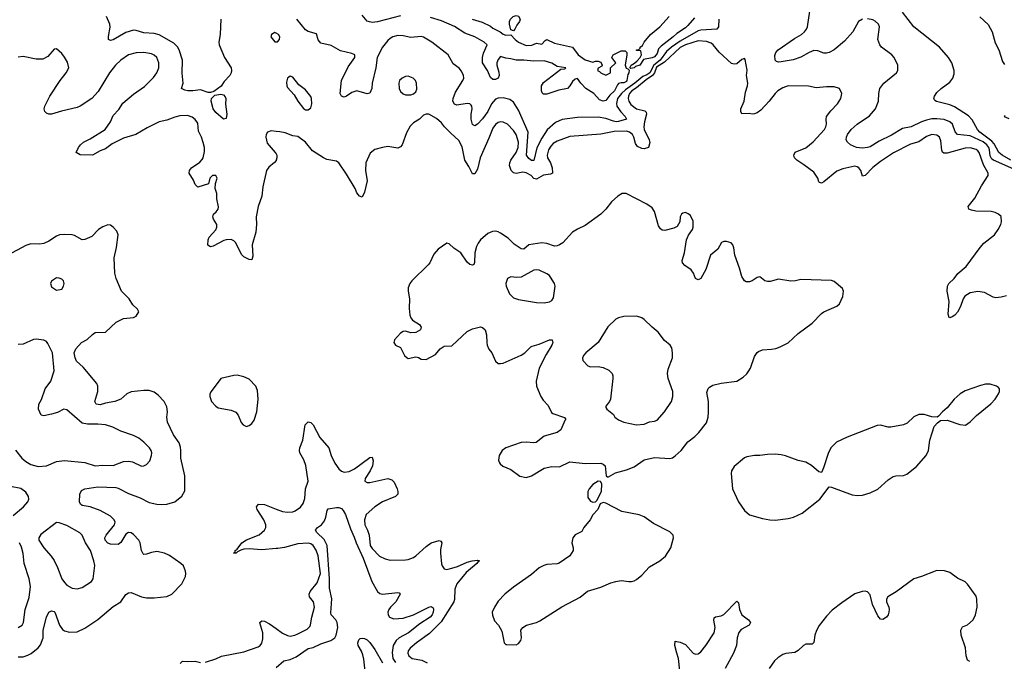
# Model space of a CAD drawing. Header units: inches. Extents: x 1834610 to 2027685, y 642842 to 774116.
# Tile 102 of 256: x 1918002 to 1925676, y 682447 to 687445. Entities that reach past the tile are written whole.
import ezdxf

# ---------------------------------------------------------------- set-up
doc = ezdxf.new("R2010")
doc.units = ezdxf.units.IN
doc.header["$MEASUREMENT"] = 0
doc.layers.add('B9618', color=7, linetype='Continuous')
doc.layers.add('B9628', color=7, linetype='Continuous')

msp = doc.modelspace()

# ---------------------------------------------------------------- linework, layer by layer
at = {"layer": 'B9618', "color": 5}
for points, elevation in [([(1919568.5, 687450), (1919563.1, 687330), (1919554.4, 687270), (1919556.5, 687250), (1919597.8, 687150), (1919650.5, 687070), (1919653.4, 687050), (1919650.6, 687030), (1919638.8, 687010), (1919596.7, 686963.3), (1919573, 686927), (1919514, 686886), (1919490, 686878), (1919470, 686878), (1919410, 686899.3), (1919350.4, 686889.6), (1919311.7, 686891.7), (1919290, 686896), (1919264, 686910), (1919277, 686950), (1919268.1, 687028.1), (1919271.3, 687130), (1919245.4, 687210), (1919232.5, 687232.5), (1919202.3, 687262.3), (1919090, 687328), (1919050, 687338), (1918970, 687343.5), (1918910, 687360.5), (1918890, 687362), (1918830, 687344.5), (1918730, 687288), (1918710, 687283.7), (1918695.3, 687290), (1918694, 687314), (1918706, 687386), (1918705.7, 687410), (1918678, 687470)], 360), ([(1920000, 687339.2), (1919990, 687344), (1919964.7, 687330), (1919958, 687310), (1919990, 687272), (1920000, 687272)], 380), ([(1920000, 686349.3), (1919987.5, 686332.5), (1919944.6, 686295.4), (1919924.9, 686270), (1919897.4, 686142.6), (1919889.2, 686070), (1919860.3, 685990), (1919845.5, 685910), (1919846.7, 685850), (1919841.2, 685790), (1919814.9, 685690), (1919818.3, 685601.7), (1919810, 685575.3), (1919790, 685576), (1919750, 685597), (1919730, 685617), (1919685.5, 685705.5), (1919670, 685722), (1919650, 685732.4), (1919611.1, 685731.1), (1919594.2, 685725.8), (1919510, 685682), (1919490, 685676), (1919467.8, 685687.8), (1919469.6, 685729.6), (1919477.6, 685750), (1919530, 685808.2), (1919538.9, 685830), (1919539.6, 685850), (1919512.3, 685890), (1919507.8, 685910), (1919512, 685930), (1919532.9, 685947.1), (1919549.7, 685970), (1919551.8, 685988.2), (1919538.7, 686050), (1919538.7, 686090), (1919525.1, 686130), (1919527.7, 686167.7), (1919539.8, 686210), (1919531.2, 686231.2), (1919504.4, 686230), (1919483.2, 686210), (1919474.1, 686165.9), (1919390, 686140.7), (1919370, 686162), (1919356, 686196), (1919323.5, 686250), (1919326, 686270), (1919341.6, 686290), (1919404.8, 686335.2), (1919424.4, 686355.6), (1919432.8, 686370), (1919442, 686418), (1919441.3, 686450), (1919432.5, 686487.5), (1919419.6, 686530), (1919396.2, 686576.2), (1919390, 686638.4), (1919370, 686666.6), (1919346, 686686), (1919310, 686697.5), (1919250, 686695.3), (1919210, 686685.4), (1919150, 686662.3), (1919090, 686650.4), (1918996.3, 686603.7), (1918907.4, 686550), (1918810, 686521.3), (1918775.1, 686504.9), (1918723.4, 686476.6), (1918670, 686439.8), (1918630, 686424.4), (1918570, 686388.5), (1918472.7, 686392.7), (1918442, 686410), (1918459.6, 686450), (1918475.1, 686470), (1918500.5, 686490), (1918550, 686515.5), (1918668.6, 686590), (1918710, 686650.5), (1918730, 686698.7), (1918773.6, 686746.4), (1918805.4, 686794.6), (1918890, 686865), (1918975.1, 686924.9), (1919044.9, 686995.1), (1919069.7, 687030), (1919086, 687070), (1919086.6, 687110), (1919071.3, 687150), (1919050, 687168), (1919030, 687177.7), (1918970, 687188.1), (1918910, 687185.7), (1918850, 687169.8), (1918790, 687130.8), (1918747.6, 687090), (1918702.9, 687030), (1918614.5, 686885.5), (1918564.9, 686830), (1918472.7, 686770), (1918450, 686760.4), (1918327.1, 686732.9), (1918250, 686707.8), (1918230, 686709.6), (1918210, 686718), (1918198, 686730), (1918191.8, 686750), (1918197.6, 686770), (1918237.6, 686850), (1918318, 686970), (1918365.1, 687030), (1918384, 687070), (1918373.3, 687113.3), (1918350, 687153.2), (1918330, 687181.2), (1918290, 687217.2), (1918270, 687214), (1918222.3, 687157.7), (1918181.5, 687138.5), (1918130, 687137.1), (1918030, 687158), (1917990, 687151.9)], 380), ([(1920000, 686574.4), (1919962, 686578), (1919932, 686570), (1919922.8, 686550), (1919921, 686530), (1919930, 686482), (1919994, 686410), (1920000, 686398.9)], 380), ([(1917990, 682483.2), (1918030, 682483.2), (1918066.1, 682493.9), (1918092.3, 682507.7), (1918146.7, 682553.3), (1918164.7, 682575.3), (1918185, 682630), (1918185.6, 682690), (1918210, 682790.5), (1918229.8, 682830), (1918250, 682840.2), (1918270, 682836.1), (1918274.7, 682830), (1918312.7, 682730), (1918335.4, 682695.4), (1918350, 682685.2), (1918390, 682673), (1918450, 682677.8), (1918510, 682704.7), (1918610, 682774.2), (1918730, 682873.1), (1918789.8, 682910.2), (1918830, 682967.4), (1918850, 682981.6), (1918870, 682982.5), (1918950, 682949.3), (1918990, 682941.4), (1919050, 682940.6), (1919148.9, 682951.1), (1919187.3, 682970), (1919266, 683050), (1919293, 683107), (1919296.9, 683130), (1919294.2, 683150), (1919278.5, 683190), (1919257.4, 683210), (1919170, 683271.1), (1919130, 683289.9), (1919070, 683303), (1919030, 683295), (1918990, 683280.7), (1918970, 683280.4), (1918964.6, 683284.6), (1918951.5, 683310), (1918940.3, 683370), (1918930, 683389.6), (1918890, 683435.6), (1918870, 683448.5), (1918850, 683449.8), (1918830, 683437.2), (1918790, 683373.1), (1918770, 683357.7), (1918710, 683360.6), (1918690, 683366.2), (1918667.2, 683390), (1918664.9, 683410), (1918675.4, 683430), (1918740.2, 683510), (1918744.9, 683530), (1918738.9, 683550), (1918710, 683578.9), (1918630, 683622.7), (1918550, 683649.4), (1918490, 683659.8), (1918475.6, 683670), (1918468.5, 683690), (1918471.9, 683748.1), (1918483.1, 683776.9), (1918509.8, 683790.2), (1918610, 683806.1), (1918750, 683799.8), (1918770, 683795), (1918850, 683755), (1918940.9, 683720.9), (1919010, 683685), (1919069.7, 683670.3), (1919108.2, 683668.2), (1919150, 683670.3), (1919211.2, 683688.8), (1919266.5, 683733.5), (1919290, 683774), (1919287.9, 683892.1), (1919257.7, 684030), (1919259, 684090), (1919254.9, 684114.9), (1919244, 684150), (1919201.4, 684210), (1919154.5, 684310), (1919148.5, 684350), (1919153.5, 684390), (1919149.7, 684429.7), (1919127.6, 684470), (1919081.3, 684521.3), (1919050, 684544.2), (1919010, 684556.4), (1918970, 684557.7), (1918870, 684547.4), (1918835.8, 684530), (1918790.1, 684489.9), (1918742.8, 684470), (1918670, 684458), (1918630, 684445.6), (1918597.2, 684450), (1918587, 684470), (1918609.7, 684550), (1918609.7, 684590), (1918602, 684610), (1918497.8, 684737.8), (1918445.4, 684785.4), (1918433.2, 684810), (1918427, 684850), (1918439.4, 684880.6), (1918484.5, 684930), (1918526.9, 684953.1), (1918570, 684993.4), (1918590, 685007.3), (1918670, 685011.3), (1918754, 685090), (1918810, 685116.3), (1918890, 685126), (1918910, 685136), (1918929.2, 685170), (1918919.3, 685190), (1918883.8, 685223.8), (1918854.5, 685270), (1918795.6, 685330), (1918752.8, 685430), (1918744.4, 685470), (1918738.3, 685590), (1918755.8, 685670), (1918768.2, 685770), (1918757.8, 685797.8), (1918730, 685829.5), (1918710, 685843.7), (1918690, 685847), (1918650, 685831.8), (1918617.1, 685810), (1918563.9, 685756.1), (1918510, 685732.8), (1918490, 685731.3), (1918430, 685763.5), (1918410, 685769.7), (1918347.6, 685772.4), (1918311.6, 685768.4), (1918290, 685759.6), (1918230, 685720.5), (1918190, 685702.6), (1918157.1, 685697.1), (1918090, 685698.3), (1918050, 685686.6), (1917910.5, 685610)], 420), ([(1917970, 684090.7), (1918018.9, 684030), (1918050, 684004), (1918090, 683981.3), (1918145.7, 683965.7), (1918210, 683970.2), (1918290, 684002.8), (1918350, 684012.6), (1918510, 683996.9), (1918590, 683970.3), (1918650, 683975.6), (1918730, 683973.1), (1918810, 684003.6), (1918850, 684007.4), (1918880.6, 684000.6), (1918950, 683968), (1918970, 683970.5), (1918990, 683980.5), (1919016.2, 684010), (1919029.6, 684050), (1919031.5, 684070), (1919025.6, 684090), (1919013.6, 684110), (1918970, 684153.6), (1918930, 684184.5), (1918890, 684207.3), (1918790, 684239.7), (1918726.6, 684270), (1918670, 684288.7), (1918610, 684294), (1918530, 684294), (1918490, 684303.1), (1918370, 684406), (1918344.7, 684410), (1918295.8, 684384.2), (1918250, 684371.1), (1918190, 684359.6), (1918170, 684364.5), (1918148.3, 684410), (1918152.4, 684450), (1918172.9, 684487.1), (1918200.3, 684570), (1918243.8, 684630), (1918270.7, 684710), (1918258.7, 684850), (1918222, 684922), (1918210, 684937.4), (1918190, 684948.3), (1918130, 684957.4), (1918110, 684952.8), (1918030, 684916.9), (1917990, 684915.1)], 440), ([(1917950, 683582.4), (1918031.8, 683650), (1918064.2, 683690), (1918072.6, 683710), (1918069.7, 683730), (1918050, 683763.6), (1918010, 683792.2), (1917930, 683808.5)], 440), ([(1920000, 683325.1), (1919890, 683316.6), (1919790, 683322.6), (1919750, 683319.8), (1919726, 683314), (1919700.3, 683299.7), (1919690, 683288.7), (1919669.5, 683290), (1919682, 683298), (1919682.4, 683310), (1919698, 683322), (1919733.1, 683370), (1919770, 683392.2), (1919868.3, 683431.7), (1919908.8, 683470), (1919921.4, 683490), (1919921.1, 683510), (1919905, 683550), (1919853.5, 683630), (1919848.6, 683650), (1919863.7, 683670), (1919910, 683668.4), (1920000, 683633.4)], 380), ([(1917990, 682710.4), (1918022, 682730), (1918031.2, 682750), (1918044.7, 682850), (1918077, 682943), (1918086.6, 683030), (1918075.5, 683090), (1918037.5, 683210), (1918028.2, 683288.2), (1918017.2, 683337.2), (1917999.3, 683370)], 440), ([(1919450, 682441.5), (1919530, 682466), (1919573.6, 682486.4), (1919750, 682521.4), (1919861, 682559), (1919877.4, 682570), (1919890, 682588.2), (1919898.1, 682621.9), (1919897.2, 682670), (1919873.4, 682746.6), (1919873.3, 682750), (1919890, 682763.1), (1919910, 682759.3), (1919950, 682739.3), (1920000, 682702.8)], 380), ([(1919251.6, 682430), (1919270, 682448.4), (1919310, 682445.3), (1919370, 682448.9), (1919410, 682439.1)], 380)]:
    msp.add_lwpolyline(points, dxfattribs=dict(at, elevation=elevation))
for points, elevation in [([(1919590, 686668.7), (1919530, 686721.2), (1919509.6, 686750), (1919493.2, 686810), (1919497.2, 686830), (1919522, 686858), (1919570, 686863.8), (1919590, 686859.3), (1919604.4, 686844.4), (1919608.2, 686830), (1919606, 686786), (1919617.6, 686710), (1919610, 686675.3)], 360), ([(1918290, 685433.2), (1918250, 685408), (1918242.8, 685390), (1918250, 685364.7), (1918290, 685338), (1918330, 685346), (1918344, 685370), (1918349, 685390), (1918344, 685410), (1918330, 685424), (1918310, 685432.7)], 440), ([(1919696.2, 684676.2), (1919670, 684674), (1919570.4, 684649.6), (1919494.8, 684550), (1919484.9, 684530), (1919483, 684510), (1919498, 684470), (1919530, 684433.4), (1919550, 684422.4), (1919650, 684403), (1919686.9, 684386.9), (1919705.1, 684365.1), (1919728.5, 684308.5), (1919742.8, 684290), (1919770, 684277.3), (1919790, 684282.8), (1919810, 684298.8), (1919830, 684326), (1919849.6, 684390), (1919859.7, 684490), (1919855.4, 684555.4), (1919842.9, 684590), (1919790, 684643.7), (1919750, 684662.7)], 420), ([(1918290, 683529.3), (1918166.2, 683433.8), (1918150.8, 683410), (1918150.7, 683390), (1918190, 683330.7), (1918246.9, 683266.9), (1918271.2, 683231.2), (1918297.4, 683177.4), (1918330, 683090.8), (1918350, 683060.5), (1918370, 683041.6), (1918410, 683018), (1918450, 683013), (1918490, 683022), (1918561.2, 683070), (1918575.1, 683090), (1918586.8, 683193.2), (1918580.7, 683230), (1918555, 683310), (1918514.7, 683370), (1918488.7, 683428.7), (1918470, 683447.6), (1918370, 683504.2), (1918310, 683526.6)], 440)]:
    msp.add_lwpolyline(points, close=True, dxfattribs=dict(at, elevation=elevation))
at = {"layer": 'B9628', "color": 5}
for points, elevation in [([(1924570, 687448), (1924540.5, 687430), (1924494, 687350), (1924430, 687277.6), (1924348.9, 687211.1), (1924310, 687188.3), (1924290, 687183.5), (1924270, 687185.1), (1924223.2, 687203.2), (1924190, 687204.4), (1924155.3, 687190), (1924090, 687151.6), (1924030, 687131.6), (1923935.6, 687115.6), (1923914.5, 687114.5), (1923899.3, 687119.3), (1923889.6, 687129.6), (1923886.5, 687166.5), (1923895.8, 687190), (1923912.8, 687210), (1924040.9, 687299.1), (1924095.5, 687330), (1924119, 687350), (1924133.3, 687370), (1924140.6, 687390), (1924161, 687510)], 360), ([(1925727.3, 686350), (1925658.5, 686390), (1925633.9, 686410), (1925596.8, 686476.8), (1925578.7, 686498.7), (1925485, 686570), (1925466.1, 686590), (1925425, 686665), (1925396.6, 686696.6), (1925287.1, 686767.1), (1925250, 686782), (1925147.7, 686807.7), (1925135.1, 686815.1), (1925126, 686830), (1925132.3, 686850), (1925150, 686878.8), (1925184, 686910), (1925250, 686957.3), (1925273.2, 686990), (1925284, 687024), (1925285.2, 687050), (1925266.6, 687110), (1925241.6, 687150), (1925171.2, 687231.2), (1924969.7, 687390), (1924882.6, 687502.6)], 340), ([(1923450, 687449), (1923448.2, 687390), (1923434.9, 687370), (1923310, 687362.4), (1923290, 687357.1), (1923150, 687278.8), (1923082, 687230), (1923043.7, 687196.3), (1922993.8, 687130), (1922944.4, 687090), (1922913.9, 687030), (1922890, 687014.5), (1922858, 687002), (1922796.4, 686950), (1922722.1, 686897.9), (1922692.7, 686870), (1922662.1, 686830), (1922652, 686792), (1922656.3, 686770), (1922685.9, 686725.9), (1922721.2, 686690), (1922730.8, 686670), (1922670, 686650.9), (1922650, 686650.4), (1922630, 686653.1), (1922570, 686674.5), (1922510, 686686.2), (1922350, 686684), (1922230, 686667.7), (1922177.1, 686642.9), (1922113.6, 686586.4), (1922070, 686521.2), (1922033.2, 686446.8), (1922010, 686348.5), (1921990, 686349), (1921970, 686362.9), (1921951.5, 686390), (1921965.5, 686570), (1921890, 686740.4), (1921850, 686803.1), (1921822, 686822), (1921770, 686836.5), (1921730, 686834), (1921710, 686824.8), (1921678.7, 686790), (1921650, 686730.9), (1921610, 686671.7), (1921570, 686630.9), (1921550, 686617.4), (1921530, 686627.6), (1921520.2, 686670), (1921520.2, 686710), (1921527.8, 686750), (1921526.2, 686770), (1921519.7, 686779.7), (1921509.8, 686789.8), (1921490, 686793), (1921410, 686779), (1921390, 686788), (1921378.7, 686810), (1921379.5, 686830), (1921399.6, 686880.4), (1921456.8, 686970), (1921464.4, 686990), (1921460.4, 687010), (1921444, 687044), (1921426.7, 687066.7), (1921380.2, 687100.2), (1921342, 687170), (1921214.6, 687270), (1921150, 687309.8), (1921130, 687313.8), (1921050, 687306.2), (1920990, 687320.3), (1920950, 687322.4), (1920910, 687310.8), (1920890, 687299.2), (1920870, 687282.6), (1920830, 687231.2), (1920789.2, 687150.8), (1920777, 687070), (1920750.2, 686950), (1920746.5, 686910), (1920730, 686872), (1920710, 686866), (1920630, 686889.7), (1920590, 686876.9), (1920550, 686849.6), (1920530, 686842), (1920510, 686849.3), (1920499.6, 686870), (1920509.8, 686970), (1920562.5, 687077.5), (1920615.1, 687150), (1920612.8, 687170), (1920590, 687181), (1920503.3, 687203.3), (1920430, 687244.8), (1920350, 687262), (1920328.9, 687288.9), (1920314.3, 687334.3), (1920250, 687351.6), (1920230, 687367), (1920163, 687450)], 360), ([(1920970, 687474), (1920790, 687428), (1920750, 687423.5), (1920727, 687427), (1920710, 687434.5), (1920670, 687479.7)], 340), ([(1921529.2, 687449.2), (1921606.5, 687426.5), (1921670, 687395.3), (1921690, 687378.7), (1921746, 687350), (1921770, 687330.8), (1921790, 687324.9), (1921830, 687326), (1921864, 687290), (1921890, 687270.8), (1921950, 687243.8), (1921994, 687246), (1922030, 687262), (1922070, 687254), (1922096.4, 687283.6), (1922110, 687291), (1922170, 687261), (1922310, 687230.7), (1922354.8, 687170), (1922410, 687131), (1922470, 687114), (1922490, 687122), (1922510, 687122), (1922530, 687114), (1922542, 687090), (1922538, 687082), (1922510, 687066), (1922506, 687050), (1922522, 687042), (1922532, 687030), (1922570, 687012), (1922606, 687030), (1922606, 687070), (1922648, 687110), (1922618, 687150), (1922626, 687170), (1922690, 687202.8), (1922722, 687202), (1922734, 687190), (1922734, 687170), (1922721, 687090), (1922727.3, 687067.3), (1922742, 687062), (1922751.6, 687051.6), (1922750.4, 687030.4), (1922742.6, 687017.4), (1922733.8, 686970), (1922730, 686963.1), (1922710, 686951.9), (1922690, 686954.2), (1922670, 686947.9), (1922661.5, 686938.5), (1922638.9, 686890), (1922602.2, 686857.8), (1922570, 686816.1), (1922550, 686809), (1922521.2, 686821.2), (1922476, 686870), (1922415.1, 686910), (1922375.3, 686950), (1922350, 686988), (1922330, 686982), (1922310, 686964), (1922290.4, 686929.6), (1922270.3, 686909.7), (1922204.5, 686895.5), (1922110, 686864.7), (1922085.4, 686865.4), (1922074.8, 686874.8), (1922069.3, 686890), (1922069.3, 686930), (1922083.3, 686956.7), (1922220.2, 687059.8), (1922250, 687062.8), (1922257.2, 687070), (1922190, 687080.9), (1922150, 687107.3), (1922090, 687124.5), (1922010, 687120.5), (1921930, 687129.7), (1921870, 687129.6), (1921830, 687141.2), (1921790, 687146), (1921750, 687159), (1921730, 687134), (1921721.7, 687110), (1921721.1, 687090), (1921737.2, 687037.2), (1921739.1, 687010), (1921730, 686989.8), (1921710, 686979.3), (1921690, 686978.5), (1921670, 686994), (1921647.9, 687047.9), (1921608.3, 687110), (1921608.2, 687150), (1921616.2, 687183.8), (1921644, 687250), (1921622, 687270), (1921549, 687310), (1921470, 687340.7), (1921391.2, 687391.2), (1921290, 687435.1), (1921202.6, 687462.6)], 340), ([(1923261.2, 687458.8), (1923210, 687398.3), (1923190, 687381.1), (1923123, 687337), (1923094.9, 687310), (1923000.6, 687239.4), (1922981.5, 687218.5), (1922970, 687182.4), (1922950, 687154.7), (1922930, 687146.6), (1922864.5, 687135.5), (1922834.9, 687090), (1922801.1, 687078.9), (1922790, 687069.7), (1922764.7, 687064.7), (1922758, 687070), (1922768, 687090), (1922794.5, 687105.5), (1922815.1, 687124.9), (1922838, 687150), (1922848, 687170), (1922842, 687202), (1922810, 687206), (1922808, 687210), (1922828, 687212), (1922838, 687222), (1922838, 687230), (1922855.3, 687244.7), (1922869, 687270), (1922919.3, 687330), (1922989.7, 687390.3), (1923064, 687470)], 340), ([(1925750, 686280.6), (1925590.7, 686350.7), (1925579.5, 686359.5), (1925565.3, 686385.3), (1925561.4, 686430), (1925554.8, 686450), (1925538.5, 686470), (1925510, 686492.8), (1925410, 686539.1), (1925310, 686550.8), (1925292.1, 686572.1), (1925272.4, 686630), (1925251.8, 686650), (1925208, 686668), (1925150, 686673.8), (1925110, 686671.3), (1925070, 686662.6), (1925029.1, 686650), (1924950, 686610.5), (1924882.5, 686597.5), (1924795.9, 686544.1), (1924701.2, 686498.8), (1924630, 686454.7), (1924610, 686448.3), (1924570, 686444.4), (1924524, 686450), (1924477.2, 686470), (1924452.7, 686490), (1924443.7, 686510), (1924445.1, 686530), (1924453.3, 686550), (1924482, 686590), (1924530, 686630.2), (1924624.9, 686695.1), (1924672.4, 686750), (1924694.7, 686810), (1924696.9, 686870), (1924705.1, 686910), (1924736.9, 686950), (1924834.5, 687030), (1924845.1, 687050), (1924845.1, 687090), (1924816.3, 687150), (1924798, 687170), (1924717.4, 687230), (1924704.4, 687250), (1924691, 687290), (1924702.4, 687390), (1924695.6, 687410), (1924670, 687434), (1924650, 687443.1), (1924610, 687450.6)], 360), ([(1925486, 687466), (1925550, 687406.7), (1925580.2, 687350), (1925605.4, 687265.4), (1925633, 687210), (1925660.4, 687120.4), (1925676.3, 687096.3)], 340), ([(1920000, 687272), (1920010, 687272), (1920028, 687290), (1920028.7, 687310), (1920019, 687330), (1920000, 687339.2)], 380), ([(1925693.6, 685293.6), (1925650, 685282.7), (1925610, 685279.5), (1925590, 685283.7), (1925520.8, 685320.8), (1925470, 685328.2), (1925410, 685316.9), (1925369, 685291), (1925354.4, 685270), (1925334, 685210), (1925310, 685167), (1925290, 685142.7), (1925270, 685129.2), (1925250, 685122), (1925245.2, 685125.2), (1925239.3, 685150), (1925247.1, 685250), (1925230.9, 685330.9), (1925232.9, 685370), (1925243.5, 685390), (1925285.1, 685430), (1925312.5, 685467.5), (1925378.4, 685521.6), (1925488.7, 685671.3), (1925516.9, 685703.1), (1925598.3, 685770), (1925628.2, 685810), (1925648, 685850), (1925652.8, 685870), (1925650, 685912.3), (1925631, 685931), (1925604.2, 685944.2), (1925572, 685952), (1925454.6, 685954.6), (1925420.7, 685960.7), (1925398.7, 685970), (1925395.1, 685990), (1925445.8, 686054.2), (1925497.8, 686150), (1925548.9, 686230), (1925548.8, 686250), (1925513.3, 686313.3), (1925478.5, 686410), (1925470, 686424.2), (1925455, 686435), (1925410, 686447.2), (1925370, 686445), (1925230, 686405.6), (1925205.3, 686405.3), (1925193.2, 686413.2), (1925188, 686428), (1925181.4, 686501.4), (1925171.7, 686530), (1925150, 686545.5), (1925110, 686550.6), (1925070, 686535.7), (1925010, 686494.3), (1924945, 686475), (1924811.8, 686408.2), (1924710, 686340.2), (1924650, 686293.1), (1924590, 686231.1), (1924570, 686227.3), (1924557.5, 686270), (1924542.7, 686290), (1924530, 686299.5), (1924510, 686302.6), (1924416.8, 686283.2), (1924370, 686265.8), (1924270, 686181.4), (1924250, 686172.4), (1924236.1, 686176.1), (1924230, 686182.7), (1924222.3, 686210), (1924190, 686256), (1924114.2, 686314.2), (1924058.3, 686350), (1924041, 686370), (1924035.4, 686390), (1924046.4, 686413.6), (1924130, 686447.9), (1924186, 686494), (1924273.8, 686590), (1924284.5, 686610), (1924288.7, 686630), (1924286, 686670), (1924291, 686690), (1924324.4, 686735.6), (1924376.3, 686790), (1924400.7, 686830), (1924409.3, 686870), (1924390, 686909), (1924350, 686921.6), (1924290, 686921.6), (1924210, 686913.6), (1924150, 686927), (1923990, 686929.6), (1923950, 686915.1), (1923910, 686889.7), (1923889.4, 686870.6), (1923843.2, 686810), (1923778.7, 686741.3), (1923750, 686719.2), (1923730, 686711), (1923710.2, 686709.8), (1923686.1, 686713.9), (1923630, 686712.3), (1923621.7, 686730), (1923623.2, 686750), (1923649.2, 686810), (1923658.7, 686881.3), (1923673.8, 686930), (1923675.5, 686950), (1923667.6, 687010), (1923672.1, 687052.1), (1923656, 687136), (1923650, 687142), (1923630, 687134), (1923590, 687101.3), (1923570, 687098.3), (1923550, 687104.4), (1923452.7, 687192.7), (1923407, 687250), (1923390, 687261.1), (1923353.8, 687273.8), (1923290, 687280.8), (1923190, 687249.9), (1923150, 687229.1), (1923026.2, 687113.8), (1922965.4, 687074.6), (1922949.7, 687030), (1922934.6, 687010), (1922883.3, 686976.7), (1922810, 686915.1), (1922773.3, 686890), (1922755.2, 686870), (1922746.5, 686850), (1922744.4, 686830), (1922748.3, 686810), (1922764.6, 686784.6), (1922810.1, 686750.1), (1922873.6, 686733.6), (1922885.1, 686725.1), (1922887.6, 686710), (1922870.8, 686650), (1922866.9, 686610), (1922870.1, 686590), (1922908.2, 686510), (1922912.5, 686487.5), (1922903, 686450), (1922870, 686438.5), (1922850, 686441.4), (1922817.3, 686457.3), (1922800.2, 686480.2), (1922788.7, 686530), (1922779.2, 686550), (1922755, 686570), (1922730, 686575.8), (1922635.2, 686575.2), (1922530, 686553.4), (1922290, 686535.3), (1922190, 686498.2), (1922160.8, 686479.2), (1922140.7, 686459.3), (1922123.4, 686430), (1922113, 686390), (1922115.3, 686370), (1922138, 686330), (1922151.7, 686290), (1922154.2, 686250), (1922139.3, 686240.7), (1922085.4, 686234.6), (1922030, 686203.4), (1922010, 686207.1), (1921988, 686230), (1921950, 686251.7), (1921922.5, 686257.5), (1921870, 686247.3), (1921850, 686252.8), (1921831.2, 686271.2), (1921818.6, 686310), (1921821.8, 686330), (1921830.5, 686350), (1921872.2, 686410), (1921887.2, 686450), (1921890.7, 686490), (1921871.2, 686551.2), (1921850, 686582.7), (1921804.7, 686630), (1921770, 686646.8), (1921750, 686648.3), (1921730, 686642.9), (1921710, 686628.7), (1921690, 686601.1), (1921659.1, 686520.9), (1921590.7, 686370), (1921570, 686280.5), (1921550, 686243.5), (1921530, 686243.1), (1921502.3, 686302.3), (1921470.3, 686350.3), (1921450, 686454), (1921423.9, 686503.9), (1921360.9, 686560.9), (1921313, 686610), (1921290, 686640.7), (1921250, 686674), (1921190, 686709.2), (1921170, 686709), (1921150, 686702), (1921118, 686670), (1921070, 686642.7), (1921045.3, 686614.7), (1921015.5, 686564.5), (1920981.5, 686470), (1920970, 686453.3), (1920950, 686443.5), (1920870, 686455.8), (1920830.3, 686449.7), (1920770, 686433), (1920734, 686406), (1920699.1, 686330), (1920697.8, 686270), (1920709.1, 686190), (1920690, 686101.2), (1920670, 686061.2), (1920650, 686069.5), (1920630, 686095.1), (1920616.1, 686130), (1920550, 686241.3), (1920489.6, 686330), (1920470, 686342.6), (1920395.2, 686355.2), (1920368.5, 686368.5), (1920284.2, 686424.2), (1920229.4, 686490), (1920170, 686534), (1920130, 686539.6), (1920070, 686563.5), (1920028.2, 686571.8), (1920000, 686574.4)], 380), ([(1925682, 686698), (1925674, 686690), (1925710, 686675.5)], 340), ([(1920000, 686398.9), (1920004.9, 686390), (1920006, 686370), (1920000.5, 686350), (1920000, 686349.3)], 380), ([(1920000, 683633.4), (1920050, 683614), (1920090, 683610.2), (1920130, 683612.8), (1920150, 683619.2), (1920190, 683649.1), (1920210, 683676), (1920225.1, 683714.9), (1920230.6, 683790), (1920249.4, 683850), (1920231.4, 683971.4), (1920216.2, 684016.2), (1920186.2, 684070), (1920181.5, 684090), (1920184.4, 684110), (1920208.2, 684170), (1920226, 684290), (1920250, 684313.4), (1920270, 684306.7), (1920290, 684290.4), (1920341.8, 684190), (1920410.9, 684110.9), (1920430.7, 684050.7), (1920457.8, 683990), (1920490, 683947.4), (1920510, 683928.9), (1920530, 683920.9), (1920570, 683926.2), (1920612.5, 683947.5), (1920730, 684034.9), (1920750, 684038), (1920756.5, 684010), (1920751.3, 683970), (1920732.9, 683930), (1920694.6, 683870), (1920692.7, 683850), (1920710, 683839.6), (1920730, 683840.2), (1920870, 683871), (1920901.7, 683861.7), (1920921.3, 683841.3), (1920944.1, 683790), (1920950.2, 683770), (1920950, 683748.2), (1920931.8, 683730), (1920829.7, 683690.3), (1920770, 683649.9), (1920702.8, 683590), (1920688.3, 683550), (1920691.6, 683510), (1920712.2, 683470), (1920725.4, 683430), (1920734, 683350), (1920750, 683325.2), (1920807.4, 683267.4), (1920850, 683245.2), (1920890, 683236.3), (1921010, 683236.5), (1921030, 683240.7), (1921070, 683255.5), (1921090, 683268.1), (1921170, 683341.3), (1921210, 683369.2), (1921270, 683388.7), (1921283.7, 683383.7), (1921292.8, 683370), (1921281.6, 683318.4), (1921281, 683290), (1921290, 683206.8), (1921294.4, 683190), (1921310, 683168.1), (1921330, 683162.7), (1921370, 683171.9), (1921414.2, 683185.8), (1921490, 683219.8), (1921529.2, 683230), (1921570, 683235.3), (1921586, 683230), (1921575.1, 683224.9), (1921565.5, 683210), (1921481.9, 683138.1), (1921408.1, 683050), (1921393.8, 683010), (1921390.1, 682929.9), (1921385, 682910), (1921286, 682754), (1921196.2, 682663.8), (1921093.2, 682590), (1921046, 682550), (1921030.2, 682530), (1921026.4, 682510), (1921035.3, 682490), (1921061.3, 682470), (1921135.2, 682455.2), (1921176.4, 682436.4)], 380), ([(1920000, 682400.2), (1920059.3, 682450), (1920110, 682462), (1920157.2, 682482.8), (1920250, 682547), (1920290, 682555.1), (1920350, 682582.9), (1920427.4, 682610), (1920457, 682630), (1920469.1, 682650), (1920482, 682710), (1920476.3, 682750), (1920466.5, 682770), (1920429.4, 682809.4), (1920425.8, 682825.8), (1920435.1, 682935.1), (1920416, 683016), (1920417.1, 683090), (1920397.8, 683350), (1920375.9, 683395.9), (1920318.9, 683450), (1920306.6, 683470), (1920323.7, 683490), (1920353, 683510), (1920377.5, 683542.5), (1920388.4, 683570), (1920397, 683623), (1920405.4, 683634.6), (1920470, 683645.5), (1920490, 683644.9), (1920510, 683636.3), (1920522.8, 683622.8), (1920540.5, 683590), (1920579.3, 683479.3), (1920610, 683414.4), (1920623, 683370), (1920680.1, 683250), (1920746.3, 683070), (1920790, 682990.4), (1920810, 682975.3), (1920830, 682969.2), (1920950, 682982.8), (1920959.8, 682979.8), (1920966, 682970), (1920932.3, 682910), (1920891.4, 682870), (1920879.1, 682850), (1920871.5, 682830), (1920872.9, 682810), (1920883.1, 682790), (1920918.5, 682778.5), (1920990, 682783.8), (1921070, 682810.1), (1921190, 682867.8), (1921210, 682874), (1921223.9, 682863.9), (1921227.4, 682850), (1921224.1, 682830), (1921216.8, 682810), (1921200.2, 682790), (1921120.1, 682739.9), (1921031, 682670), (1920960.7, 682630), (1920936, 682610), (1920913.3, 682570), (1920903.7, 682516.3), (1920911.1, 682470), (1920930, 682437.6)], 360), ([(1920000, 682702.8), (1920050, 682666.4), (1920090, 682647.2), (1920110, 682644.2), (1920145.2, 682650), (1920170, 682660.7), (1920242.4, 682697.6), (1920262.4, 682717.6), (1920269.1, 682730.9), (1920277.5, 682790), (1920298.5, 682870), (1920290.8, 682910), (1920259.8, 682950), (1920257.5, 682970), (1920267, 682990), (1920320.8, 683059.2), (1920345.9, 683130), (1920327.1, 683270), (1920313, 683313), (1920290, 683348.2), (1920270, 683363), (1920250, 683367), (1920170, 683361), (1920065.7, 683334.3), (1920013.8, 683326.2), (1920000, 683325.1)], 380), ([(1925406.3, 682446.3), (1925390, 682455.1), (1925378, 682490), (1925372.6, 682552.6), (1925338.7, 682650), (1925337.4, 682690), (1925350, 682715.5), (1925390, 682730.4), (1925432.2, 682770), (1925452.2, 682810), (1925464.7, 682870), (1925461.3, 682930), (1925455.5, 682955.5), (1925390, 683049.4), (1925370, 683067.3), (1925310, 683095.6), (1925250, 683138.9), (1925210, 683152.4), (1925150, 683153.5), (1925136, 683150), (1925030, 683106.9), (1924971.3, 683088.7), (1924831.8, 682988.2), (1924768, 682950), (1924758, 682930), (1924758, 682910), (1924775.8, 682870), (1924779.5, 682850), (1924776.9, 682830), (1924770.3, 682810), (1924756.5, 682790), (1924730, 682772.6), (1924710, 682775.8), (1924690, 682800.7), (1924648.4, 682890), (1924630, 682966), (1924610, 682989.6), (1924590, 682993.6), (1924568.6, 682991.4), (1924510, 682973), (1924410, 682903.5), (1924335.2, 682844.8), (1924290, 682799.7), (1924233.8, 682726.2), (1924212, 682688), (1924199.8, 682650), (1924190, 682594), (1924178.7, 682581.3), (1924130, 682579.7), (1924110, 682570.9), (1924068.9, 682531.1), (1924043.8, 682516.2), (1923972.8, 682507.2), (1923950, 682499.7), (1923910, 682473.7), (1923883.6, 682450), (1923842, 682390)], 420), ([(1923147.9, 682372.1), (1923137, 682470), (1923122.3, 682510), (1923108.5, 682570), (1923110, 682604.7), (1923150, 682597), (1923190, 682576.9), (1923250, 682510.4), (1923270, 682502.6), (1923290, 682505.7), (1923310, 682520.3), (1923350, 682570.3), (1923415.6, 682670), (1923421.2, 682710), (1923411.3, 682768.7), (1923413.8, 682786.2), (1923425.4, 682794.6), (1923470, 682800.9), (1923490, 682813.1), (1923590, 682914.8), (1923602.8, 682902.8), (1923613.1, 682850), (1923630.2, 682810.2), (1923680.7, 682770), (1923698.8, 682750), (1923687.3, 682730), (1923625.1, 682694.9), (1923607.4, 682672.6), (1923594.4, 682630), (1923589.4, 682570), (1923563.8, 682510), (1923501, 682390)], 380), ([(1920702.9, 682302.9), (1920683.5, 682463.5), (1920676.9, 682496.9), (1920666, 682526), (1920640.9, 682570), (1920638, 682590), (1920644.8, 682615.2), (1920656, 682624), (1920670, 682627.3), (1920690, 682624.9), (1920710, 682614), (1920730, 682594), (1920770, 682539.3), (1920830, 682436.1)], 340)]:
    msp.add_lwpolyline(points, dxfattribs=dict(at, elevation=elevation))
for points, elevation in [([(1921850, 687358), (1921830, 687366), (1921818, 687410), (1921818, 687430), (1921828, 687450), (1921848, 687470), (1921870, 687476.3), (1921890, 687472.7), (1921902.8, 687450), (1921898, 687430), (1921876.9, 687403.1), (1921862, 687370)], 340), ([(1920110, 687005.2), (1920090, 686988.7), (1920082, 686958), (1920084.2, 686930), (1920090, 686917.3), (1920140.5, 686860.5), (1920170, 686810.6), (1920213.4, 686753.4), (1920230, 686742.4), (1920250, 686743.7), (1920270, 686759.3), (1920279.8, 686790), (1920277.2, 686830), (1920270, 686846.6), (1920230, 686898.4), (1920176.9, 686936.9), (1920130, 686997.2)], 380), ([(1921030, 687004.5), (1921010, 687002), (1920982.8, 686990), (1920963, 686970), (1920957.1, 686950), (1920960.5, 686910), (1920970, 686886), (1920990, 686867.3), (1921010, 686860.7), (1921050, 686858.8), (1921070, 686866), (1921090, 686882), (1921096.5, 686903.5), (1921095.1, 686950), (1921086, 686970), (1921069, 686990)], 380), ([(1922728.6, 686091.4), (1922698, 686090), (1922664, 686070), (1922614.4, 686025.6), (1922570.4, 685970), (1922530, 685931.1), (1922410, 685841.4), (1922350, 685813.1), (1922310.9, 685789.1), (1922234, 685706), (1922210.1, 685689.9), (1922190, 685682.6), (1922170, 685680.7), (1922110, 685700.3), (1922070, 685706.2), (1921970, 685691.6), (1921930, 685657.8), (1921910, 685659), (1921856.7, 685696.7), (1921810, 685743.8), (1921750, 685782), (1921730, 685793.3), (1921710, 685796.9), (1921685.8, 685794.2), (1921650, 685779.6), (1921593.4, 685730), (1921574.6, 685705.4), (1921561.8, 685678.2), (1921548.4, 685630), (1921547.5, 685552.5), (1921540.9, 685539.1), (1921530, 685531.6), (1921510, 685536.9), (1921490, 685556.9), (1921439.7, 685630), (1921384.6, 685664.6), (1921350, 685698.4), (1921330, 685702.9), (1921262.3, 685657.7), (1921230, 685619.3), (1921197.8, 685550), (1921185.9, 685534.1), (1921057, 685410), (1921042.6, 685390), (1921030, 685355.3), (1921029.1, 685330), (1921040.8, 685270), (1921036.3, 685196.3), (1921042.8, 685142.8), (1921050, 685122.8), (1921064, 685104), (1921118, 685070), (1921130.5, 685050), (1921124.9, 685030), (1921090, 685007.2), (1921050, 685006.2), (1921010, 685019.7), (1920990, 685016.9), (1920970, 685002.4), (1920923.6, 684950), (1920918, 684930), (1920930, 684910.5), (1920970, 684890.8), (1921000.7, 684830), (1921021, 684810), (1921030, 684806.4), (1921090, 684817.6), (1921110, 684812.7), (1921130, 684800.5), (1921170, 684799.3), (1921242.9, 684837.1), (1921280.1, 684879.9), (1921310, 684902.8), (1921370, 684904), (1921490, 685016.5), (1921530, 685036.5), (1921592, 685052), (1921610, 685047.7), (1921628.5, 685028.5), (1921639.3, 684990), (1921641.6, 684930), (1921646.4, 684910), (1921659.5, 684879.5), (1921681.6, 684850), (1921710, 684784.7), (1921730, 684766), (1921750, 684766), (1921770, 684770.6), (1921910, 684831.8), (1921938.7, 684850), (1921984.4, 684895.6), (1921997, 684903), (1922050, 684916.9), (1922130, 684952), (1922152.2, 684952.2), (1922157.1, 684930), (1922150.3, 684910), (1922104.2, 684835.8), (1922050, 684729.5), (1922028.2, 684630), (1922030.2, 684590.2), (1922063.1, 684510), (1922081.3, 684481.3), (1922119.4, 684439.4), (1922145.4, 684385.4), (1922156.7, 684376.7), (1922247.1, 684347.1), (1922258, 684330), (1922250, 684322), (1922218.7, 684250), (1922191, 684229), (1922090, 684202), (1922027.6, 684152.4), (1922010, 684148), (1921950, 684155.1), (1921910, 684151.1), (1921790, 684109.7), (1921761.3, 684090), (1921737.6, 684050), (1921734.6, 684014.6), (1921739, 683999), (1921746.1, 683986.1), (1921767.5, 683967.5), (1921830, 683942.4), (1921898.8, 683890), (1921950, 683879.5), (1921990, 683892.4), (1922090, 683950.4), (1922150, 683964.9), (1922210, 683962.4), (1922290, 684002), (1922410, 683987.4), (1922530, 683990.4), (1922550, 683984), (1922564, 683970), (1922571.6, 683891.6), (1922583.6, 683883.6), (1922590, 683884.7), (1922644.7, 683915.3), (1922730, 683939.3), (1922790, 683962.4), (1922870, 684016.4), (1922950, 684035.5), (1923070, 684026), (1923090, 684033), (1923110, 684048), (1923158, 684090), (1923210, 684156.3), (1923262.7, 684197.3), (1923296, 684230), (1923354, 684306), (1923367, 684350), (1923371.5, 684388.5), (1923369.6, 684470), (1923358.4, 684541.6), (1923367.6, 684572.4), (1923377, 684583), (1923402.9, 684597.1), (1923470, 684613), (1923590, 684630.3), (1923639.4, 684660.6), (1923670, 684686.7), (1923685.4, 684710), (1923696.9, 684730), (1923730, 684820.7), (1923748.5, 684851.5), (1923759.3, 684860.7), (1923790, 684873.7), (1923862.4, 684877.6), (1923896.1, 684883.9), (1923930, 684895.5), (1923990, 684928.4), (1924070, 684999.3), (1924178, 685082), (1924250, 685156.4), (1924270, 685170.4), (1924370, 685212.4), (1924390, 685230.6), (1924417.4, 685290), (1924422.4, 685330), (1924414.5, 685350), (1924350, 685406), (1924330, 685414), (1924090, 685421.7), (1924049, 685411), (1924011.6, 685408.4), (1923915.9, 685424.1), (1923850, 685405.1), (1923830, 685404.4), (1923809.8, 685409.8), (1923770, 685442.7), (1923750, 685436), (1923710, 685409.7), (1923690, 685403), (1923663.3, 685403.3), (1923649.7, 685409.7), (1923630, 685444), (1923612.6, 685510), (1923574.7, 685610), (1923567, 685667), (1923559.3, 685690), (1923546.3, 685706.3), (1923510, 685718), (1923490, 685718), (1923471.3, 685710), (1923442.4, 685657.6), (1923384.9, 685610), (1923350, 685498), (1923310.6, 685429.4), (1923290, 685418), (1923270, 685428), (1923254, 685470), (1923236.2, 685496.2), (1923185.2, 685530), (1923167, 685550), (1923165.6, 685570), (1923182, 685630), (1923198.7, 685730), (1923214.2, 685765.8), (1923244.7, 685810), (1923251, 685830), (1923250, 685875.3), (1923230, 685919.3), (1923212.9, 685932.9), (1923190, 685942), (1923170, 685937), (1923160.7, 685930), (1923150.5, 685910), (1923147, 685870), (1923126.1, 685833.9), (1923099.4, 685820.6), (1923030, 685803.5), (1923010, 685805.7), (1922995.9, 685815.9), (1922980.3, 685840.3), (1922949.8, 685949.8), (1922930, 685978.3), (1922890, 686007.1)], 420), ([(1922030, 685495.8), (1922010, 685492.6), (1921910, 685438.7), (1921876.6, 685436.6), (1921830, 685442), (1921802.8, 685430), (1921790.7, 685390), (1921794, 685370), (1921818.8, 685310), (1921850, 685279.1), (1921890, 685266.4), (1922030, 685242), (1922090, 685239.5), (1922130, 685246), (1922150, 685258.8), (1922162.9, 685277.1), (1922174.5, 685370), (1922169.4, 685390), (1922139.4, 685439.4), (1922131.1, 685451.1), (1922110, 685465.6), (1922050, 685492.8)], 440), ([(1922810, 685135.1), (1922710, 685134), (1922670, 685122.4), (1922649.1, 685110.9), (1922586.9, 685053.1), (1922509.3, 684930.7), (1922413, 684850), (1922396.3, 684830), (1922388.1, 684808.1), (1922390.7, 684790), (1922428.8, 684748.8), (1922450, 684741.3), (1922510, 684743.7), (1922550, 684737), (1922594.3, 684714.3), (1922619.3, 684690), (1922625.3, 684670), (1922624.6, 684650), (1922606.5, 684490), (1922598.7, 684470), (1922570, 684435.1), (1922570, 684424), (1922578.4, 684410), (1922630, 684370.8), (1922640.7, 684350), (1922668.1, 684328.1), (1922710, 684308.9), (1922810, 684288.9), (1922870, 684295.3), (1922910, 684311.5), (1922950, 684316.9), (1922970, 684326), (1923027.1, 684390), (1923081.1, 684470), (1923092.1, 684510), (1923091, 684550), (1923056.5, 684650), (1923050.7, 684690), (1923057, 684723), (1923090.9, 684810), (1923090.9, 684850.9), (1923083.6, 684890), (1923071.8, 684910), (1923027.2, 684947.2), (1922978, 685010), (1922930, 685049.5), (1922869.7, 685109.7), (1922850, 685122.9)], 440), ([(1925530, 684605.1), (1925490, 684594.5), (1925370, 684552.9), (1925332.2, 684530), (1925286, 684490), (1925230, 684421.6), (1925193.4, 684390), (1925164, 684356), (1925151.1, 684348.9), (1925110, 684351.8), (1925050, 684370.9), (1925010, 684370.9), (1924969.3, 684350.7), (1924917.8, 684302.2), (1924890.3, 684289.7), (1924790, 684270.7), (1924770, 684270.8), (1924710, 684286), (1924684.9, 684284.9), (1924450, 684194), (1924366.8, 684153.2), (1924326.5, 684113.5), (1924305.9, 684074.1), (1924267, 683953), (1924250, 683919), (1924230, 683923.7), (1924173.2, 683973.2), (1924130, 683998), (1924070, 684012), (1923970, 684048.2), (1923935.3, 684055.3), (1923890, 684060.4), (1923830, 684058.2), (1923770, 684049.7), (1923730, 684049.7), (1923670, 684039.7), (1923650, 684031.3), (1923570, 683965.2), (1923550.6, 683930), (1923546.4, 683910), (1923556.4, 683790), (1923603.7, 683690), (1923650, 683622.4), (1923690, 683588.9), (1923790, 683558.9), (1923849, 683549), (1923890, 683547.9), (1923990, 683558.6), (1924032, 683570), (1924099, 683601), (1924236.9, 683710), (1924310, 683806), (1924330, 683804), (1924490, 683744.4), (1924530, 683739.5), (1924570, 683741.3), (1924630, 683759.6), (1924690, 683788.9), (1924770, 683860.3), (1924810, 683886), (1924830, 683893.1), (1924890, 683895.3), (1924915.2, 683904.8), (1924990, 683964.4), (1925066.3, 684050), (1925084, 684090), (1925095.1, 684170), (1925112.2, 684227.8), (1925130, 684276), (1925154.5, 684305.5), (1925178, 684322), (1925230, 684324.4), (1925330, 684290.6), (1925373.4, 684286.6), (1925410, 684312.7), (1925459.1, 684360.9), (1925570, 684451.8), (1925603.5, 684490), (1925629.7, 684530), (1925638.4, 684550), (1925638, 684570), (1925630, 684581.2), (1925615.3, 684590), (1925564.7, 684604.7)], 420), ([(1922510, 683849.2), (1922470, 683824.5), (1922439.3, 683790), (1922428.5, 683770), (1922430, 683722.8), (1922450, 683694), (1922470, 683686.8), (1922489.3, 683690.7), (1922500.2, 683699.8), (1922537.2, 683770), (1922539, 683830), (1922528.9, 683848.9)], 420), ([(1922550, 683684), (1922526.4, 683673.6), (1922506.8, 683630), (1922470, 683589.2), (1922448, 683550), (1922399.1, 683490), (1922382, 683458), (1922330, 683432), (1922313, 683410), (1922305.5, 683370), (1922316.3, 683330), (1922315.5, 683310), (1922290.4, 683270), (1922207.1, 683212.9), (1922190, 683206.8), (1922110, 683201.5), (1922085.7, 683194.3), (1922050, 683175.4), (1921990, 683123.1), (1921850, 683025.8), (1921782.3, 682970), (1921730, 682915.1), (1921701.1, 682870), (1921684.6, 682830), (1921685.7, 682805.7), (1921701.4, 682761.4), (1921734.3, 682730), (1921760.8, 682680.8), (1921778.4, 682590), (1921790, 682577.8), (1921797.5, 682577.5), (1921870, 682576.3), (1921890, 682584.7), (1921907.2, 682610), (1921912.5, 682630), (1921906.6, 682690), (1921922.9, 682710), (1921952.5, 682727.5), (1922029.8, 682750.2), (1922056.4, 682763.6), (1922227.8, 682872.2), (1922370, 682947.2), (1922425.9, 682994.1), (1922530, 683025.4), (1922610, 683059), (1922649.3, 683069.3), (1922690, 683076.8), (1922750, 683067.8), (1922770, 683068.8), (1922790, 683073.7), (1922810, 683085.3), (1922850, 683118.9), (1922910, 683182.8), (1922991.6, 683230), (1923034.5, 683265.5), (1923075.6, 683330), (1923097.6, 683410), (1923095.1, 683430), (1923070, 683455.6), (1922941.7, 683521.7), (1922870, 683573.7), (1922830, 683587.1), (1922693.6, 683613.6), (1922570, 683679)], 420)]:
    msp.add_lwpolyline(points, close=True, dxfattribs=dict(at, elevation=elevation))

doc.saveas('drawing.dxf')
